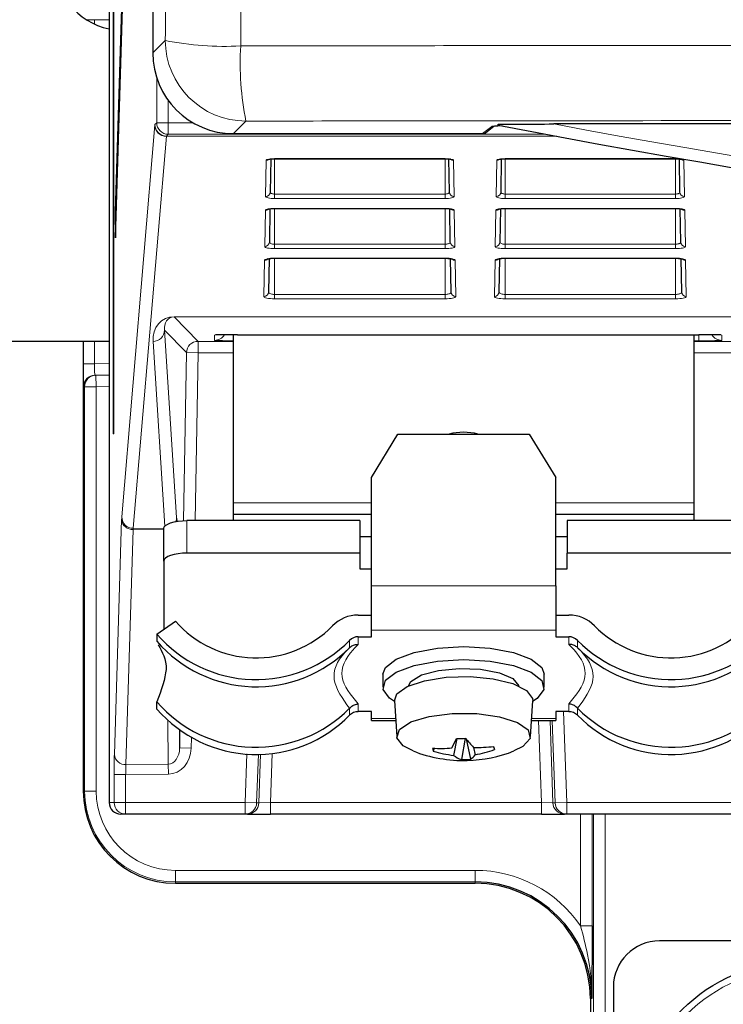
# Paper-space layout 'Blatt3' of a CAD drawing. Header units: millimetres. Extents: x 5 to 418, y 2 to 292.
# Tile 4 of 54: x 55 to 65, y 125 to 139. Entities that reach past the tile are written whole.
import ezdxf

# ---------------------------------------------------------------- set-up
doc = ezdxf.new("R2010")
doc.units = ezdxf.units.MM

psp = doc.layouts.new('Blatt3')

# ---------------------------------------------------------------- linework, layer by layer
at = {"color": 7, "linetype": 'Continuous', "lineweight": 25}
for p, q in [((56.8388, 237.877), (56.8388, 138.555)), ((56.2674, 233.0492), (56.2674, 133.0492)), ((56.2753, 133.0492), (56.2753, 233.0492)), ((56.2086, 232.816), (56.2086, 127.7159)), ((56.8002, 152.5087), (56.2951, 136.2578)), ((56.299, 135.8825), (56.8041, 152.1334)), ((58.0053, 137.3885), (61.6074, 137.3885)), ((61.6481, 137.4023), (61.7685, 137.4949)), ((123.6944, 137.5281), (62.6382, 137.5281)), ((58.5457, 137.0235), (58.5374, 136.5426)), ((58.5997, 137.0268), (58.5997, 137.0282)), ((58.5997, 137.0268), (61.0663, 137.0268)), ((61.1286, 136.5426), (61.1202, 137.0235)), ((61.8791, 137.0235), (61.8707, 136.5426)), ((61.933, 137.0268), (61.933, 137.0282)), ((61.933, 137.0268), (64.3997, 137.0268)), ((64.3997, 137.0268), (64.3997, 137.0282)), ((64.4619, 136.5426), (64.4536, 137.0235)), ((56.2951, 136.2578), (56.299, 135.8825)), ((56.3101, 136.2424), (56.2951, 136.2578)), ((58.5332, 136.3022), (58.5247, 135.8199)), ((58.5997, 136.3068), (61.0663, 136.3068)), ((61.1412, 135.8199), (61.1328, 136.3023)), ((61.8665, 136.3022), (61.8581, 135.8199)), ((61.933, 136.3068), (64.3997, 136.3068)), ((64.4746, 135.8199), (64.4661, 136.3023)), ((58.5206, 135.581), (58.5121, 135.0972)), ((58.5997, 135.5868), (58.5997, 135.5882)), ((58.5997, 135.5868), (61.0663, 135.5868)), ((61.0663, 135.5868), (61.0663, 135.5882)), ((61.1538, 135.0972), (61.1454, 135.5809)), ((61.8539, 135.581), (61.8455, 135.0972)), ((61.933, 135.5868), (61.933, 135.5882)), ((61.933, 135.5868), (64.3997, 135.5868)), ((64.3997, 135.5868), (64.3997, 135.5882)), ((64.4872, 135.0972), (64.4787, 135.5809)), ((57.754, 134.4774), (57.7562, 134.4776)), ((57.9997, 134.4814), (57.9997, 132.0492)), ((58.0663, 134.4815), (64.733, 134.4815)), ((64.6663, 132.0492), (64.6663, 134.4815)), ((65.0417, 134.4777), (65.0442, 134.4775)), ((56.2086, 134.3826), (54.4162, 134.3826)), ((55.833, 134.3826), (55.833, 127.8825)), ((56.0026, 133.8955), (56.0171, 133.8958)), ((56.0171, 133.8958), (56.2086, 133.8991)), ((56.2753, 133.0492), (56.2674, 133.0492)), ((59.9997, 132.4177), (60.3846, 133.0441)), ((60.3846, 133.0441), (62.2814, 133.0441)), ((62.2814, 133.0441), (62.6663, 132.4177)), ((59.9997, 130.8515), (59.9997, 132.4177)), ((62.6663, 130.8515), (62.6663, 132.4177)), ((57.9997, 132.0492), (57.9997, 131.8825)), ((64.6663, 131.8825), (64.6663, 132.0492)), ((57.9997, 131.8825), (57.9997, 131.7927)), ((59.9997, 131.8825), (57.9997, 131.8825)), ((64.6663, 131.8825), (62.6663, 131.8825)), ((64.6663, 131.7927), (64.6663, 131.8825)), ((57.1854, 131.8024), (57.1857, 131.781)), ((59.833, 131.7927), (57.333, 131.7927)), ((59.833, 131.7927), (59.833, 131.3229)), ((62.833, 131.7927), (62.833, 131.3229)), ((65.333, 131.7927), (62.833, 131.7927)), ((56.9997, 131.2089), (56.9997, 131.6787)), ((59.833, 131.5647), (59.9997, 131.5647)), ((62.6663, 131.5647), (62.833, 131.5647)), ((59.833, 131.3229), (57.333, 131.3229)), ((59.833, 131.3229), (59.833, 131.0949)), ((62.833, 131.0949), (62.833, 131.3229)), ((65.333, 131.3229), (62.833, 131.3229)), ((56.9997, 131.2089), (56.9997, 130.2218)), ((59.833, 131.0949), (59.9997, 131.0949)), ((62.6663, 131.0949), (62.833, 131.0949)), ((59.9997, 130.2107), (59.9997, 130.8515)), ((62.6663, 130.8515), (62.6663, 130.2107)), ((59.8097, 130.427), (59.9997, 130.427)), ((62.6663, 130.427), (62.8563, 130.427)), ((56.8997, 130.1517), (57.1669, 130.3391)), ((56.8997, 130.1517), (56.8997, 130.048)), ((59.9997, 130.1137), (59.9997, 130.2107)), ((62.6663, 130.2107), (62.6663, 130.1137)), ((59.8097, 130.1137), (59.9997, 130.1137)), ((62.6663, 130.1137), (62.8563, 130.1137)), ((59.6413, 129.912), (59.6829, 129.9552)), ((59.6829, 129.9552), (59.686, 129.9583)), ((62.98, 129.9583), (62.9831, 129.9552)), ((60.1663, 129.5722), (60.1663, 129.3843)), ((62.4997, 129.3843), (62.4997, 129.5722)), ((56.8997, 129.0686), (56.8997, 129.1723)), ((60.3332, 129.1888), (60.3666, 128.6722)), ((62.2994, 128.6722), (62.3327, 129.1888)), ((59.686, 129.0828), (59.6829, 129.0795)), ((59.9997, 129.0307), (59.8097, 129.0307)), ((59.9997, 128.9338), (59.9997, 129.0307)), ((62.8563, 129.0307), (62.6663, 129.0307)), ((62.6663, 129.0307), (62.6663, 128.9338)), ((62.9831, 129.0795), (62.98, 129.0828)), ((59.9997, 128.9036), (59.9997, 128.9338)), ((59.9997, 128.9036), (60.3516, 128.9036)), ((62.3143, 128.9036), (62.6663, 128.9036)), ((62.6663, 128.9338), (62.6663, 128.9036)), ((57.2242, 128.7673), (57.2276, 128.5063)), ((61.2368, 128.6423), (61.1891, 128.3985)), ((61.3557, 128.6454), (61.302, 128.3395)), ((61.369, 128.6394), (61.4338, 128.3431)), ((60.9064, 128.5021), (60.8955, 128.4582)), ((61.4767, 128.5141), (61.5015, 128.407)), ((61.7682, 128.5269), (61.7808, 128.4821)), ((56.4471, 127.5492), (56.3783, 127.5492)), ((58.1745, 127.5492), (56.4471, 127.5492)), ((58.2066, 127.5492), (58.1745, 127.5492)), ((58.2066, 127.5492), (58.5401, 127.5492)), ((62.4592, 127.5492), (58.5401, 127.5492)), ((62.4592, 127.5492), (62.7927, 127.5492)), ((62.8248, 127.5492), (62.7927, 127.5492)), ((65.5774, 127.5492), (62.8248, 127.5492)), ((57.1663, 126.5493), (61.4997, 126.5493)), ((122.1663, 125.7159), (64.1663, 125.7159)), ((63.4997, 125.0492), (63.4997, 119.3492)), ((63.1664, 124.8825), (63.1664, 122.2159))]:
    psp.add_line(p, q, dxfattribs=at)
at = {"color": 7, "linetype": 'Continuous', "lineweight": 18}
for p, q in [((55.9968, 139.0363), (55.8789, 139.0363)), ((56.2086, 139.0326), (55.9968, 139.0363)), ((55.9968, 139.0363), (55.9968, 138.9726)), ((56.8388, 138.555), (57.0206, 138.7368)), ((56.8967, 137.5463), (56.8967, 138.192)), ((57.0634, 137.8668), (57.0634, 137.5463)), ((56.8706, 137.5209), (56.8967, 137.5463)), ((56.8967, 137.5463), (57.0634, 137.5463)), ((57.0634, 137.5463), (57.4193, 137.5463)), ((57.0634, 137.5463), (57.0634, 137.3797)), ((58.1871, 137.5703), (58.0053, 137.3885)), ((56.3908, 131.8455), (56.8695, 137.5137)), ((61.6074, 137.3885), (61.7405, 137.4908)), ((57.0361, 137.3507), (56.5575, 131.6825)), ((62.6807, 137.3507), (57.0361, 137.3507)), ((57.0634, 137.3797), (57.0372, 137.3543)), ((57.0372, 137.3543), (62.6613, 137.3543)), ((62.5252, 137.3797), (57.0634, 137.3797)), ((58.4707, 136.4786), (58.4799, 137.0029)), ((58.5997, 137.0282), (61.0663, 137.0282)), ((58.5997, 137.0268), (58.5997, 136.5151)), ((61.0663, 137.0268), (61.0663, 137.0282)), ((61.0663, 137.0268), (61.0663, 136.5151)), ((61.1861, 137.0029), (61.1953, 136.4786)), ((61.804, 136.4786), (61.8132, 137.0029)), ((61.933, 137.0282), (64.3997, 137.0282)), ((61.933, 137.0268), (61.933, 136.5151)), ((64.3997, 137.0268), (64.3997, 136.5151)), ((64.5195, 137.0029), (64.5286, 136.4786)), ((58.5997, 136.4511), (58.5997, 136.5151)), ((58.5997, 136.5151), (61.0663, 136.5151)), ((61.0663, 136.4511), (58.5997, 136.4511)), ((61.0663, 136.4511), (61.0663, 136.5151)), ((61.933, 136.4511), (61.933, 136.5151)), ((61.933, 136.5151), (64.3997, 136.5151)), ((64.3997, 136.4511), (61.933, 136.4511)), ((64.3997, 136.4511), (64.3997, 136.5151)), ((58.4581, 135.7559), (58.4672, 136.2802)), ((58.5997, 136.3082), (61.0663, 136.3082)), ((58.5997, 136.3068), (58.5997, 136.3082)), ((58.5997, 136.3068), (58.5997, 135.7897)), ((61.0663, 136.3068), (61.0663, 136.3082)), ((61.0663, 136.3068), (61.0663, 135.7897)), ((61.1987, 136.2802), (61.2079, 135.7559)), ((61.7914, 135.7559), (61.8006, 136.2802)), ((61.933, 136.3082), (64.3997, 136.3082)), ((61.933, 136.3068), (61.933, 136.3082)), ((61.933, 136.3068), (61.933, 135.7897)), ((64.3997, 136.3068), (64.3997, 136.3082)), ((64.3997, 136.3068), (64.3997, 135.7897)), ((64.5321, 136.2802), (64.5412, 135.7559)), ((58.5997, 135.7257), (58.5997, 135.7897)), ((58.5997, 135.7897), (61.0663, 135.7897)), ((61.0663, 135.7257), (58.5997, 135.7257)), ((61.0663, 135.7257), (61.0663, 135.7897)), ((61.933, 135.7257), (61.933, 135.7897)), ((61.933, 135.7897), (64.3997, 135.7897)), ((64.3997, 135.7257), (61.933, 135.7257)), ((64.3997, 135.7257), (64.3997, 135.7897)), ((58.4455, 135.0332), (58.4546, 135.5575)), ((58.5997, 135.5882), (61.0663, 135.5882)), ((58.5997, 135.5868), (58.5997, 135.0643)), ((61.0663, 135.5868), (61.0663, 135.0643)), ((61.2113, 135.5575), (61.2205, 135.0332)), ((61.7788, 135.0332), (61.788, 135.5575)), ((61.933, 135.5882), (64.3997, 135.5882)), ((61.933, 135.5868), (61.933, 135.0643)), ((64.3997, 135.5868), (64.3997, 135.0643)), ((64.5447, 135.5575), (64.5538, 135.0332)), ((58.5997, 135.0003), (58.5997, 135.0643)), ((58.5997, 135.0643), (61.0663, 135.0643)), ((61.0663, 135.0003), (58.5997, 135.0003)), ((61.0663, 135.0003), (61.0663, 135.0643)), ((61.933, 135.0003), (61.933, 135.0643)), ((61.933, 135.0643), (64.3997, 135.0643)), ((64.3997, 135.0003), (61.933, 135.0003)), ((64.3997, 135.0003), (64.3997, 135.0643)), ((57.1472, 134.7419), (84.9425, 134.7419)), ((57.1472, 134.7419), (57.1472, 134.7382)), ((85.016, 134.7382), (57.1472, 134.7382)), ((57.1472, 134.7382), (57.4939, 134.3854)), ((57.3273, 134.2217), (57.0094, 134.5452)), ((57.0094, 134.5452), (57.1844, 131.8398)), ((57.733, 134.4757), (57.7607, 134.478)), ((57.733, 134.4), (57.733, 134.4757)), ((64.733, 134.4815), (64.733, 134.3942)), ((65.0386, 134.478), (65.0663, 134.4757)), ((65.0663, 134.4757), (65.0663, 134.4)), ((55.8331, 134.0621), (55.8331, 134.3826)), ((55.9968, 134.3826), (55.9968, 134.0621)), ((57.0155, 131.7135), (56.8428, 134.3851)), ((57.4939, 134.3854), (57.9997, 134.3854)), ((57.4939, 134.2188), (57.4939, 134.3854)), ((64.733, 134.3942), (64.6663, 134.3942)), ((64.6663, 134.3854), (65.7045, 134.3854)), ((57.2849, 131.7915), (57.3273, 134.2217)), ((57.3273, 134.2217), (57.4939, 134.2188)), ((57.4939, 134.2188), (57.4516, 131.7927)), ((57.9997, 134.2188), (57.4939, 134.2188)), ((65.6929, 134.2188), (64.6663, 134.2188)), ((55.9968, 134.0621), (55.8331, 134.0621)), ((55.9968, 134.0621), (56.2086, 134.0658)), ((56.0171, 133.8958), (56.02, 133.7291)), ((55.8534, 133.7291), (55.8389, 133.7289)), ((55.8534, 127.8825), (55.8534, 133.7291)), ((55.8534, 133.7291), (56.02, 133.7291)), ((56.2086, 133.7324), (56.02, 133.7291)), ((56.02, 133.7291), (56.02, 127.8825)), ((59.9997, 132.0492), (57.9997, 132.0492)), ((64.6663, 132.0492), (62.6663, 132.0492)), ((56.2835, 128.4101), (56.3891, 131.8081)), ((57.1829, 131.7805), (57.1854, 131.8024)), ((57.333, 131.7927), (57.333, 131.3229)), ((56.5572, 131.6638), (56.4516, 128.2657)), ((56.9997, 131.6611), (56.5572, 131.6638)), ((56.5575, 131.6825), (56.9997, 131.6798)), ((59.9997, 130.8515), (62.6663, 130.8515)), ((62.6663, 130.2107), (59.9997, 130.2107)), ((59.686, 129.9583), (59.686, 130.0621)), ((59.8097, 130.1137), (59.8097, 130.0025)), ((62.8563, 130.0025), (62.8563, 130.1137)), ((62.98, 130.0621), (62.98, 129.9583)), ((59.8097, 129.1419), (59.8097, 129.0307)), ((62.8563, 129.0307), (62.8563, 129.1419)), ((59.686, 128.979), (59.686, 129.0828)), ((62.7789, 129.0307), (62.8248, 127.7159)), ((62.98, 129.0828), (62.98, 128.979)), ((57.0636, 128.2721), (57.0555, 128.905)), ((59.9997, 128.9338), (60.3497, 128.9338)), ((62.3163, 128.9338), (62.6663, 128.9338)), ((62.4592, 127.7159), (62.4177, 128.9036)), ((62.5845, 128.9036), (62.6262, 127.7101)), ((62.6583, 127.7101), (62.6166, 128.9036)), ((57.2276, 128.5063), (57.232, 128.7617)), ((57.3969, 128.6571), (57.3942, 128.5034)), ((57.2276, 128.5063), (57.3942, 128.5034)), ((58.565, 128.4279), (58.5401, 127.7159)), ((58.1745, 127.7159), (58.199, 128.4187)), ((58.3656, 128.4143), (58.341, 127.7101)), ((58.3731, 127.7101), (58.3978, 128.4151)), ((56.4516, 128.2657), (57.0636, 128.2721)), ((57.0651, 128.1277), (57.0636, 128.2721)), ((56.2805, 127.7159), (56.2805, 128.1213)), ((56.2805, 128.1213), (56.4471, 128.1213)), ((57.0651, 128.1277), (56.4471, 128.1213)), ((56.4471, 128.1213), (56.4471, 127.7159)), ((55.833, 127.8825), (55.8534, 127.8825)), ((55.833, 127.8825), (55.833, 127.8825)), ((56.02, 127.8825), (55.8534, 127.8825)), ((56.2086, 127.7159), (56.2805, 127.7159)), ((56.2805, 127.7159), (56.4471, 127.7159)), ((56.4471, 127.7159), (58.1745, 127.7159)), ((56.4471, 127.5492), (56.4471, 127.7159)), ((58.341, 127.7101), (58.1745, 127.7159)), ((58.1745, 127.5492), (58.1745, 127.7159)), ((58.341, 127.7101), (58.3731, 127.7101)), ((58.5401, 127.7159), (58.3731, 127.7101)), ((58.5401, 127.5492), (58.5401, 127.7159)), ((58.5401, 127.7159), (62.4592, 127.7159)), ((62.6262, 127.7101), (62.4592, 127.7159)), ((62.4592, 127.5492), (62.4592, 127.7159)), ((62.6262, 127.7101), (62.6583, 127.7101)), ((62.8248, 127.7159), (62.6583, 127.7101)), ((62.8248, 127.7159), (65.5774, 127.7159)), ((62.8248, 127.7159), (62.8248, 127.5492)), ((63.0258, 125.9347), (63.0258, 127.5492)), ((63.1924, 127.5492), (63.1924, 125.9347)), ((63.2129, 122.2159), (63.2129, 127.5492)), ((63.3796, 127.5492), (63.3796, 122.2159)), ((57.1663, 126.7363), (61.4997, 126.7363)), ((57.1663, 126.7363), (57.1663, 126.5696)), ((61.4997, 126.7363), (61.4997, 126.5696)), ((61.4997, 126.5696), (57.1663, 126.5696)), ((57.1663, 126.5696), (57.1663, 126.5493)), ((61.4997, 126.5493), (61.4997, 126.5696)), ((57.1663, 126.5493), (57.1663, 126.5492)), ((61.4997, 126.5493), (61.4997, 126.5492)), ((63.0258, 125.9347), (63.1924, 125.9347)), ((63.1664, 124.8825), (63.1663, 124.8825)), ((63.1867, 124.8825), (63.1664, 124.8825))]:
    psp.add_line(p, q, dxfattribs=at)
at = {"color": 7, "linetype": 'Continuous', "lineweight": 25, "flags": 128}
for points in [[(61.7405, 137.4908), (61.7535, 137.4921), (61.7619, 137.4943)], [(56.9997, 131.6787), (57.0061, 131.701), (57.025, 131.7224), (57.0558, 131.7421), (57.0973, 131.7593), (57.1478, 131.7735), (57.2054, 131.7841), (57.268, 131.7905), (57.333, 131.7927)], [(57.333, 131.3229), (57.268, 131.3207), (57.2054, 131.3142), (57.1478, 131.3037), (57.0973, 131.2895), (57.0558, 131.2722), (57.025, 131.2525), (57.0061, 131.2311), (56.9997, 131.2089)], [(60.1663, 129.5722), (60.2032, 129.6717), (60.3589, 129.7918), (60.6201, 129.8881), (60.9586, 129.9501), (61.3377, 129.9712), (61.7162, 129.9491), (62.0533, 129.8861), (62.3122, 129.7891), (62.4651, 129.6686), (62.4997, 129.5722)], [(60.1699, 129.3529), (60.2032, 129.4838), (60.3589, 129.6039), (60.6201, 129.7001), (60.9586, 129.7622), (61.3377, 129.7833), (61.7162, 129.7612), (62.0533, 129.6982), (62.3122, 129.6012), (62.4651, 129.4807), (62.4953, 129.3497), (62.3995, 129.2225), (62.3321, 129.1782)], [(60.5347, 129.4023), (60.5721, 129.4688), (60.7246, 129.562), (60.9697, 129.6281), (61.2701, 129.657), (61.5801, 129.6445), (61.8525, 129.5924), (62.0457, 129.5085), (62.1305, 129.4058), (62.1312, 129.4023)], [(60.3332, 129.1888), (60.3693, 129.2877), (60.5188, 129.3949), (60.7665, 129.4782), (61.0825, 129.5275), (61.4287, 129.5368), (61.7634, 129.5051), (62.0462, 129.4361), (62.2429, 129.3382), (62.3299, 129.2232), (62.3327, 129.1888)], [(60.3339, 129.1782), (60.2627, 129.2255), (60.1699, 129.3529)], [(60.3693, 128.6535), (60.4069, 128.7743), (60.5697, 128.8824), (60.8354, 128.963), (61.1684, 129.0053), (61.5237, 129.0036), (61.8531, 128.9582), (62.1123, 128.8751), (62.2663, 128.7656), (62.2942, 128.6445), (62.1923, 128.5281), (62.0621, 128.4624)], [(60.6039, 128.4624), (60.4618, 128.5362), (60.3693, 128.6535)]]:
    psp.add_lwpolyline(points, dxfattribs=at)
at = {"color": 7, "linetype": 'Continuous', "lineweight": 25}
psp.add_circle((66.1663, 123.0492), 2.3667, dxfattribs=at)
at = {"color": 7, "linetype": 'Continuous', "lineweight": 18}
psp.add_circle((66.1663, 123.0492), 2.2704, dxfattribs=at)
at = {"color": 7, "linetype": 'Continuous', "lineweight": 25}
for centre, radius, start, end in [((56.4126, 139.8816), 0.9994, 179.94535, 258.22377), ((93.1663, 301.2055), 166.6667, 259.163911, 280.836089), ((61.333, 132.2119), 0.8579, 75.95005, 104.04995), ((59.8067, 129.9124), 0.5146, 89.66495, 135.66561), ((62.8593, 129.9124), 0.5146, 44.33439, 90.33505), ((58.3338, 131.3567), 1.5483, 221.09091, 315.52479), ((64.3322, 131.3567), 1.5483, 224.47521, 318.90909), ((58.334, 131.3892), 1.8945, 220.78629, 315.5302), ((64.3319, 131.3892), 1.8945, 224.4698, 319.21371), ((58.3341, 131.2856), 1.8946, 220.78795, 315.39222), ((59.8087, 129.9422), 0.1715, 89.66495, 135.66561), ((62.8573, 129.9422), 0.1715, 44.33439, 90.33505), ((64.3319, 131.2856), 1.8946, 224.60778, 319.21205), ((58.3341, 130.41), 1.8946, 220.78795, 315.39222), ((64.3319, 130.41), 1.8946, 224.60778, 319.21205), ((58.334, 130.3062), 1.8945, 220.78629, 315.5302), ((59.8087, 128.8591), 0.1715, 89.66495, 135.66561), ((62.8573, 128.8591), 0.1715, 44.33439, 90.33505), ((64.3319, 130.3062), 1.8945, 224.4698, 319.21371), ((58.574, 129.8728), 2.9291, 332.17272, 335.16065), ((61.2329, 131.0629), 2.4206, 269.98309, 273.105), ((62.6722, 129.6503), 1.6494, 217.51767, 223.55464), ((61.333, 130.3182), 1.9939, 248.55169, 271.54404), ((61.0096, 130.4998), 2.0003, 266.43155, 274.43799), ((61.4097, 128.6004), 0.5334, 190.4905, 195.46175), ((61.4248, 130.31), 1.926, 254.04994, 262.96973), ((61.333, 130.3182), 1.9939, 271.54404, 291.44831), ((61.5233, 130.7314), 2.2181, 268.80066, 276.39624), ((61.1741, 130.1812), 1.8042, 280.45476, 289.64902), ((56.9515, 127.393), 4.9506, 12.70838, 13.24387), ((61.4124, 128.6883), 0.3658, 232.3687, 252.42487), ((61.3143, 130.3289), 1.9894, 269.64464, 273.44344), ((61.3213, 128.5302), 0.2183, 301.00571, 325.64087), ((57.1663, 127.8825), 1.3333, 180, 270), ((61.4997, 124.8825), 1.6871, 0, 90), ((61.4997, 124.8825), 1.6667, 0, 90), ((64.1663, 125.0492), 0.6667, 90, 180)]:
    psp.add_arc(centre, radius, start, end, dxfattribs=at)
at = {"color": 7, "linetype": 'Continuous', "lineweight": 18}
for centre, radius, start, end in [((57.8631, 142.7953), 4.1451, 258.27307, 273.41646), ((58.1875, 138.7372), 1.1669, 180.02044, 269.97956), ((62.3484, 138.4114), 4.2454, 176.67462, 191.42675), ((57.0634, 137.5464), 0.1667, 180.02076, 269.97873), ((57.035, 137.5163), 0.1656, 180.88518, 270.37142), ((57.0373, 137.521), 0.1667, 180.02076, 269.97873), ((93.1663, 301.2055), 166.5, 259.434941, 280.565059), ((58.48, 137.0704), 0.0675, 269.87403, 306.51014), ((61.186, 137.0704), 0.0675, 233.29071, 270.12662), ((61.8133, 137.0704), 0.0675, 269.87403, 306.51014), ((64.5193, 137.0704), 0.0675, 233.29071, 270.12662), ((58.4715, 136.5445), 0.0659, 269.33761, 358.37428), ((61.1945, 136.5445), 0.0659, 181.62572, 270.66239), ((61.8048, 136.5445), 0.0659, 269.33761, 358.37428), ((64.5278, 136.5445), 0.0659, 181.62572, 270.66239), ((58.4674, 136.3477), 0.0675, 269.86882, 308.07244), ((61.1986, 136.3477), 0.0675, 231.73067, 270.13185), ((61.8007, 136.3477), 0.0675, 269.86882, 308.07244), ((64.5319, 136.3477), 0.0675, 231.80296, 270.1316), ((58.4588, 135.8218), 0.0659, 269.33761, 358.37428), ((61.2071, 135.8218), 0.0659, 181.62572, 270.66239), ((61.7922, 135.8218), 0.0659, 269.33761, 358.37428), ((64.5405, 135.8218), 0.0659, 181.62572, 270.66239), ((58.4548, 135.625), 0.0675, 269.86318, 309.72666), ((61.2112, 135.625), 0.0675, 230.11592, 270.13737), ((61.7881, 135.625), 0.0675, 269.86318, 309.72666), ((64.5445, 135.625), 0.0675, 231.84419, 270.13146), ((58.4462, 135.0991), 0.0659, 269.33761, 358.37428), ((61.2197, 135.0991), 0.0659, 181.62572, 270.66239), ((61.7796, 135.0991), 0.0659, 269.33761, 358.37428), ((64.5531, 135.0991), 0.0659, 181.62572, 270.66239), ((56.844, 134.5506), 0.1655, 269.58399, 358.13693), ((57.733, 134.5667), 0.1667, 269.9981, 328.83219), ((65.0663, 134.5667), 0.1667, 211.16781, 270.0019), ((57.494, 134.2187), 0.1667, 90.02, 178.98015), ((56.0056, 133.7289), 0.1667, 91.00426, 180.00462), ((56.0201, 133.7291), 0.1667, 91.00426, 180.00462), ((56.5564, 131.8481), 0.1656, 180.88518, 270.37142), ((57.0239, 131.8433), 0.1605, 336.09938, 358.75111), ((56.5471, 131.8221), 0.1586, 185.04283, 273.66758), ((56.4415, 128.424), 0.1586, 185.04283, 273.66758), ((57.1663, 127.8825), 1.3129, 180, 270), ((57.1663, 127.8825), 1.1463, 180, 270), ((56.4471, 127.7159), 0.1667, 179.99539, 269.99539), ((58.1745, 127.7159), 0.1667, 270.00417, 358.00487), ((58.2066, 127.7159), 0.1667, 270.00417, 358.00487), ((62.7927, 127.7159), 0.1667, 181.99513, 269.99583), ((62.8248, 127.7159), 0.1667, 181.99513, 269.99583), ((61.4997, 124.8825), 1.8537, 34.58419, 90)]:
    psp.add_arc(centre, radius, start, end, dxfattribs=at)
at = {"color": 7, "linetype": 'Continuous', "lineweight": 25}
for centre, major_axis, ratio, start_param, end_param in [((58.0056, 138.5553), (-0.8252, -0.8252), 0.9996955, 5.4979394, 7.0684312), ((61.6074, 137.4552), (0.0529, 0.0407), 0.9995904, 4.0565292, 4.712389), ((62.9735, 137.4903), (1.2333, 0), 0.0174551, 2.64357, 3.1189034), ((58.0663, 134.4), (0.3333, 0), 0.0174551, 3.1415927, 4.5110311), ((58.0663, 134.4757), (0.3333, 0), 0.0174551, 1.5707963, 2.8692534), ((64.733, 134.4757), (0.3333, 0), 0.0174551, 0.2894114, 1.5707963), ((64.733, 134.4), (0.3333, 0), 0.0174551, 4.712389, 6.2831853), ((55.8389, 134.0623), (0, 0.3334), 0.0174604, 1.5714059, 2.1151193), ((56.3783, 127.7159), (0.1697, 0), 0.9822123, 3.1415927, 4.712389)]:
    psp.add_ellipse(centre, major_axis=major_axis, ratio=ratio, start_param=start_param, end_param=end_param, dxfattribs=at)
at = {"color": 7, "linetype": 'Continuous', "lineweight": 18}
for centre, major_axis, ratio, start_param, end_param in [((56.8707, 137.1876), (0, 0.3333), 0.0179487, 0.0174533, 0.2094395), ((57.0374, 137.1876), (0, 0.1667), 0.0358974, 0.0174533, 0.2094395), ((58.5997, 137.0028), (0.1198, 0), 0.212558, 1.5707963, 3.1378825), ((61.0663, 137.0028), (0.1198, 0), 0.212558, 0.0037102, 1.5707963), ((61.933, 137.0028), (0.1198, 0), 0.212558, 1.5707963, 3.1378825), ((64.3997, 137.0028), (0.1198, 0), 0.212558, 0.0037102, 1.5707963), ((58.5997, 136.4785), (0.129, 0), 0.212558, 3.1378825, 4.712389), ((61.0663, 136.4785), (0.129, 0), 0.212558, 4.712389, 6.2868955), ((61.933, 136.4785), (0.129, 0), 0.212558, 3.1378825, 4.712389), ((64.3997, 136.4785), (0.129, 0), 0.212558, 4.712389, 6.2868955), ((58.5997, 136.2801), (0.1324, 0), 0.212558, 1.5707963, 3.1378825), ((61.0663, 136.2801), (0.1324, 0), 0.212558, 0.0037102, 1.5707963), ((61.933, 136.2801), (0.1324, 0), 0.212558, 1.5707963, 3.1378825), ((64.3997, 136.2801), (0.1324, 0), 0.212558, 0.0037102, 1.5707963), ((58.5997, 135.7558), (0.1416, 0), 0.212558, 3.1378825, 4.712389), ((61.0663, 135.7558), (0.1416, 0), 0.212558, 4.712389, 6.2868955), ((61.933, 135.7558), (0.1416, 0), 0.212558, 3.1378825, 4.712389), ((64.3997, 135.7558), (0.1416, 0), 0.212558, 4.712389, 6.2868955), ((58.5997, 135.5574), (0.145, 0), 0.212558, 1.5707963, 3.1378825), ((61.0663, 135.5574), (0.145, 0), 0.212558, 0.0037102, 1.5707963), ((61.933, 135.5574), (0.145, 0), 0.212558, 1.5707963, 3.1378825), ((64.3997, 135.5574), (0.145, 0), 0.212558, 0.0037102, 1.5707963), ((58.5997, 135.0331), (0.1542, 0), 0.212558, 3.1378825, 4.712389), ((61.0663, 135.0331), (0.1542, 0), 0.212558, 4.712389, 6.2868955), ((61.933, 135.0331), (0.1542, 0), 0.212558, 3.1378825, 4.712389), ((64.3997, 135.0331), (0.1542, 0), 0.212558, 4.712389, 6.2868955), ((57.1766, 134.3786), (-0.1474, 0.3389), 0.8866482, 5.9151118, 7.4681581), ((57.1766, 134.5417), (-0.0847, 0.1847), 0.7936859, 5.9339174, 7.4869637), ((58.0663, 134.4757), (0.3333, 0), 0.0174551, 2.8692534, 3.1415927), ((64.733, 134.4757), (0.3333, 0), 0.0174551, 0, 0.2894114), ((56.0055, 134.0623), (0.0029, 0.1667), 0.0523172, 1.5729329, 3.1434246), ((55.8389, 134.0623), (0, 0.3334), 0.0174604, 2.1151193, 3.1418976), ((56.3921, 131.5195), (0, 0.3333), 0.0179465, 0.2094169, 0.5236304), ((57.1774, 131.5138), (0.0058, 0.3333), 0.0174696, 5.7596461, 6.0738596), ((56.5587, 131.5195), (-0.001, 0.1667), 0.0074955, 0.2094348, 0.5236482), ((57.0609, 128.5126), (-0.0031, 0.2405), 0.692901, 3.1394857, 4.6774715), ((57.0609, 128.5126), (-0.0049, 0.3848), 0.8660712, 3.1394857, 4.6774715), ((56.2865, 128.1214), (0, 0.3334), 0.0179478, 0.5236918, 1.5709823), ((56.4531, 128.1214), (0.0017, 0.1667), 0.0358839, 0.5242503, 1.5715409)]:
    psp.add_ellipse(centre, major_axis=major_axis, ratio=ratio, start_param=start_param, end_param=end_param, dxfattribs=at)
for points, knots in [([(57.0206, 138.7368), (57.0221, 140.0178), (57.028, 145.0408), (57.0371, 153.8108), (57.0466, 165.0493), (57.0542, 176.2933), (57.0575, 183.7922), (57.0591, 187.5418)], [0, 0, 0, 0, 0.07883163, 0.30911085, 0.53941582, 0.76969503, 1, 1, 1, 1]), ([(58.1486, 187.4768), (58.1469, 183.73), (58.1436, 176.236), (58.1361, 164.9932), (58.1265, 153.7486), (58.1175, 144.9689), (58.1116, 139.94), (58.1101, 138.6577)], [0, 0, 0, 0, 0.230063, 0.4601517, 0.6906156, 0.9211052, 1, 1, 1, 1]), ([(58.1101, 138.6577), (59.4126, 138.6591), (63.5333, 138.6635), (70.483, 138.6684), (79.896, 138.6711), (90.1243, 138.6687), (97.5193, 138.6628), (101.1496, 138.6588), (101.1497, 138.6588)], [0, 0, 0, 0, 0.0909036, 0.287602, 0.4844278, 0.7466181, 0.9999995, 1, 1, 1, 1]), ([(101.0641, 137.5715), (97.4482, 137.5749), (90.0866, 137.5818), (79.8976, 137.5838), (70.5177, 137.5812), (63.5923, 137.5762), (59.485, 137.5717), (58.1871, 137.5703)], [0, 0, 0, 0, 0.2531661, 0.515433, 0.7122521, 0.9090712, 1, 1, 1, 1]), ([(58.5374, 136.5426), (58.5381, 136.5393), (58.5395, 136.5327), (58.5518, 136.524), (58.5696, 136.5178), (58.5868, 136.5153), (58.5968, 136.5152), (58.5997, 136.5151)], [0, 0, 0, 0, 0.2396726, 0.4797144, 0.7078909, 0.9161833, 1, 1, 1, 1]), ([(61.0663, 136.5151), (61.0729, 136.5154), (61.086, 136.5159), (61.1037, 136.52), (61.1177, 136.5262), (61.127, 136.534), (61.1281, 136.5398), (61.1286, 136.5426)], [0, 0, 0, 0, 0.1914359, 0.38263, 0.580509, 0.7941304, 1, 1, 1, 1]), ([(61.8707, 136.5426), (61.8714, 136.5393), (61.8729, 136.5327), (61.8851, 136.524), (61.9029, 136.5178), (61.9201, 136.5153), (61.9301, 136.5152), (61.933, 136.5151)], [0, 0, 0, 0, 0.2396726, 0.4797144, 0.7078909, 0.9161833, 1, 1, 1, 1]), ([(64.3997, 136.5151), (64.4062, 136.5154), (64.4194, 136.5159), (64.437, 136.52), (64.451, 136.5262), (64.4603, 136.534), (64.4614, 136.5398), (64.4619, 136.5426)], [0, 0, 0, 0, 0.1914359, 0.38263, 0.580509, 0.7941304, 1, 1, 1, 1]), ([(58.5247, 135.8199), (58.526, 135.8157), (58.5282, 135.8078), (58.5453, 135.7982), (58.5673, 135.792), (58.5868, 135.7899), (58.5974, 135.7897), (58.5997, 135.7897)], [0, 0, 0, 0, 0.2783142, 0.5149699, 0.7383807, 0.945115, 1, 1, 1, 1]), ([(61.0663, 135.7897), (61.0743, 135.79), (61.0901, 135.7906), (61.1115, 135.7952), (61.1284, 135.802), (61.1394, 135.8106), (61.1406, 135.8169), (61.1412, 135.8199)], [0, 0, 0, 0, 0.1940397, 0.3878726, 0.5882435, 0.8021647, 1, 1, 1, 1]), ([(61.8581, 135.8199), (61.8593, 135.8157), (61.8615, 135.8078), (61.8786, 135.7982), (61.9006, 135.792), (61.9201, 135.7899), (61.9307, 135.7897), (61.933, 135.7897)], [0, 0, 0, 0, 0.2783142, 0.5149699, 0.7383807, 0.945115, 1, 1, 1, 1]), ([(64.3997, 135.7897), (64.4076, 135.79), (64.4235, 135.7906), (64.4448, 135.7952), (64.4618, 135.802), (64.4727, 135.8106), (64.474, 135.8169), (64.4746, 135.8199)], [0, 0, 0, 0, 0.1940397, 0.3878726, 0.5882435, 0.8021647, 1, 1, 1, 1]), ([(58.5121, 135.0972), (58.5132, 135.0933), (58.5153, 135.0854), (58.5323, 135.0751), (58.5567, 135.0678), (58.5809, 135.0647), (58.5952, 135.0644), (58.5997, 135.0643)], [0, 0, 0, 0, 0.2380712, 0.4723194, 0.6968042, 0.9068305, 1, 1, 1, 1]), ([(61.0663, 135.0643), (61.0756, 135.0647), (61.0943, 135.0653), (61.1193, 135.0703), (61.1391, 135.0779), (61.1517, 135.0872), (61.1532, 135.094), (61.1538, 135.0972)], [0, 0, 0, 0, 0.1956773, 0.3911723, 0.5932174, 0.8072867, 1, 1, 1, 1]), ([(61.8455, 135.0972), (61.8465, 135.0933), (61.8486, 135.0854), (61.8656, 135.0751), (61.8901, 135.0678), (61.9142, 135.0647), (61.9286, 135.0644), (61.933, 135.0643)], [0, 0, 0, 0, 0.2380712, 0.4723194, 0.6968042, 0.9068305, 1, 1, 1, 1]), ([(64.3997, 135.0643), (64.409, 135.0647), (64.4276, 135.0653), (64.4527, 135.0703), (64.4725, 135.0779), (64.4851, 135.0872), (64.4865, 135.094), (64.4872, 135.0972)], [0, 0, 0, 0, 0.1956773, 0.3911723, 0.5932174, 0.8072867, 1, 1, 1, 1]), ([(59.8097, 130.0025), (59.7839, 129.9769), (59.6329, 129.8268), (59.4943, 129.5291), (59.7042, 129.2714), (59.8097, 129.1419)], [0, 0, 0, 0, 0.0929115, 0.5439535, 1, 1, 1, 1]), ([(62.8563, 129.1419), (62.9618, 129.2714), (63.1717, 129.5291), (63.033, 129.8268), (62.8821, 129.9769), (62.8563, 130.0025)], [0, 0, 0, 0, 0.4560465, 0.9070885, 1, 1, 1, 1]), ([(59.6829, 129.0795), (59.5841, 129.2169), (59.3858, 129.493), (59.5045, 129.7719), (59.6329, 129.9034), (59.6413, 129.912)], [0, 0, 0, 0, 0.4810096, 0.9663147, 1, 1, 1, 1]), ([(62.9831, 129.9552), (63.0058, 129.9323), (63.1505, 129.7868), (63.2817, 129.4933), (63.0823, 129.217), (62.9831, 129.0795)], [0, 0, 0, 0, 0.0855, 0.5447826, 1, 1, 1, 1]), ([(63.0258, 125.9347), (63.0618, 125.7965), (63.1521, 125.4499), (63.1874, 125.0966), (63.1867, 124.8841), (63.1867, 124.8825)], [0, 0, 0, 0, 0.3970256, 0.99559022, 1, 1, 1, 1])]:
    psp.add_open_spline(points, degree=3, knots=knots, dxfattribs=at)
at = {"color": 7, "linetype": 'Continuous', "lineweight": 25}
for points, knots in [([(61.833, 137.5264), (61.9227, 137.5269), (62.1856, 137.5281), (62.4585, 137.5281), (62.6382, 137.5281)], [0, 0, 0, 0, 0.3413161, 1, 1, 1, 1]), ([(61.833, 137.5107), (61.833, 137.5123), (61.833, 137.5144), (61.833, 137.5241), (61.833, 137.5264)], [0, 0, 0, 0, 0.7634436, 1, 1, 1, 1]), ([(58.519, 137.0182), (58.5189, 137.0182), (58.5185, 137.018), (58.5225, 137.0194), (58.5324, 137.0217), (58.5511, 137.0245), (58.5749, 137.0265), (58.5923, 137.0267), (58.5997, 137.0268)], [0, 0, 0, 0, 0.0443934, 0.1696034, 0.3336161, 0.547857, 0.8080421, 1, 1, 1, 1]), ([(61.0663, 137.0268), (61.0772, 137.0266), (61.0983, 137.0262), (61.1242, 137.0233), (61.1403, 137.0203), (61.1473, 137.0181), (61.1477, 137.0179), (61.1446, 137.0191), (61.1414, 137.0219), (61.1404, 137.0228)], [0, 0, 0, 0, 0.2335342, 0.4512307, 0.6323921, 0.7645321, 0.8654905, 0.9581526, 1, 1, 1, 1]), ([(61.8523, 137.0182), (61.8522, 137.0182), (61.8518, 137.018), (61.8559, 137.0194), (61.8658, 137.0217), (61.8844, 137.0245), (61.9083, 137.0265), (61.9256, 137.0267), (61.933, 137.0268)], [0, 0, 0, 0, 0.0443934, 0.1696034, 0.3336161, 0.547857, 0.8080421, 1, 1, 1, 1]), ([(64.3997, 137.0268), (64.4106, 137.0266), (64.4316, 137.0262), (64.4576, 137.0233), (64.4734, 137.0204), (64.4805, 137.0181), (64.4802, 137.0182), (64.4802, 137.0183)], [0, 0, 0, 0, 0.2838914, 0.5485299, 0.7687553, 0.9293887, 1, 1, 1, 1]), ([(58.5141, 136.3014), (58.513, 136.3004), (58.5096, 136.2974), (58.5069, 136.2964), (58.5074, 136.2966), (58.5131, 136.2985), (58.5263, 136.3015), (58.5494, 136.3047), (58.5759, 136.3065), (58.5936, 136.3067), (58.5997, 136.3068)], [0, 0, 0, 0, 0.0441864, 0.1317224, 0.2198087, 0.3286378, 0.4734978, 0.6612874, 0.8845063, 1, 1, 1, 1]), ([(61.0663, 136.3068), (61.0787, 136.3065), (61.1026, 136.3061), (61.1323, 136.3027), (61.1503, 136.2993), (61.1584, 136.2967), (61.1582, 136.2968), (61.1581, 136.2968)], [0, 0, 0, 0, 0.2822573, 0.5468471, 0.7685733, 0.9291726, 1, 1, 1, 1]), ([(61.8474, 136.3014), (61.8463, 136.3004), (61.843, 136.2974), (61.8403, 136.2964), (61.8408, 136.2966), (61.8465, 136.2985), (61.8596, 136.3015), (61.8827, 136.3047), (61.9092, 136.3065), (61.9269, 136.3067), (61.933, 136.3068)], [0, 0, 0, 0, 0.0441864, 0.1317224, 0.2198087, 0.3286378, 0.4734978, 0.6612874, 0.8845063, 1, 1, 1, 1]), ([(64.3997, 136.3068), (64.412, 136.3065), (64.436, 136.3061), (64.4656, 136.3027), (64.4837, 136.2993), (64.4917, 136.2967), (64.4915, 136.2968), (64.4914, 136.2968)], [0, 0, 0, 0, 0.2822573, 0.5468471, 0.7685733, 0.9291726, 1, 1, 1, 1]), ([(58.5023, 135.5798), (58.501, 135.5786), (58.4976, 135.5755), (58.4953, 135.5748), (58.4967, 135.5754), (58.5044, 135.5779), (58.5211, 135.5814), (58.5493, 135.585), (58.5779, 135.5866), (58.5955, 135.5867), (58.5997, 135.5868)], [0, 0, 0, 0, 0.050391, 0.135411, 0.2260292, 0.3418632, 0.4973892, 0.6963903, 0.9277263, 1, 1, 1, 1]), ([(61.0663, 135.5868), (61.0802, 135.5865), (61.1084, 135.5859), (61.1423, 135.5819), (61.1626, 135.5776), (61.1703, 135.5751), (61.1704, 135.5745), (61.1665, 135.5773), (61.1647, 135.5786)], [0, 0, 0, 0, 0.2403992, 0.4908959, 0.6759934, 0.8082826, 0.9082606, 1, 1, 1, 1]), ([(61.8357, 135.5798), (61.8344, 135.5786), (61.8309, 135.5755), (61.8286, 135.5748), (61.8301, 135.5754), (61.8377, 135.5779), (61.8544, 135.5814), (61.8826, 135.585), (61.9112, 135.5866), (61.9288, 135.5867), (61.933, 135.5868)], [0, 0, 0, 0, 0.050391, 0.135411, 0.2260292, 0.3418632, 0.4973892, 0.6963903, 0.9277263, 1, 1, 1, 1]), ([(64.3997, 135.5868), (64.4135, 135.5865), (64.4417, 135.5859), (64.4756, 135.5819), (64.4959, 135.5776), (64.5036, 135.5751), (64.5038, 135.5745), (64.4999, 135.5773), (64.498, 135.5786)], [0, 0, 0, 0, 0.2403992, 0.4908959, 0.6759934, 0.8082826, 0.9082606, 1, 1, 1, 1]), ([(56.9164, 129.996), (56.9781, 129.8942), (57.0935, 129.7035), (56.9612, 129.3411), (56.8997, 129.1723)], [0, 0, 0, 0, 0.5345846, 1, 1, 1, 1]), ([(59.686, 129.9583), (59.7, 129.9694), (59.728, 129.9917), (59.7726, 130.0024), (59.8, 130.0031), (59.8088, 130.0026), (59.8097, 130.0025)], [0, 0, 0, 0, 0.40397967, 0.80779985, 0.98184659, 1, 1, 1, 1]), ([(62.98, 129.9583), (62.966, 129.9694), (62.9379, 129.9918), (62.8933, 130.0024), (62.8659, 130.0031), (62.8571, 130.0026), (62.8563, 130.0025)], [0, 0, 0, 0, 0.4046631, 0.8091656, 0.9818463, 1, 1, 1, 1]), ([(59.686, 129.0828), (59.7, 129.0957), (59.7281, 129.1213), (59.7727, 129.1373), (59.8, 129.1413), (59.8088, 129.1418), (59.8097, 129.1419)], [0, 0, 0, 0, 0.4046631, 0.8091656, 0.9818463, 1, 1, 1, 1]), ([(62.98, 129.0828), (62.966, 129.0957), (62.938, 129.1213), (62.8934, 129.1373), (62.866, 129.1413), (62.8571, 129.1418), (62.8563, 129.1419)], [0, 0, 0, 0, 0.40397967, 0.80779985, 0.98184659, 1, 1, 1, 1]), ([(63.1924, 125.9347), (63.1921, 125.7811), (63.1913, 125.4139), (63.1883, 125.0791), (63.1867, 124.8839), (63.1867, 124.8825)], [0, 0, 0, 0, 0.4166128, 0.9959381, 1, 1, 1, 1])]:
    psp.add_open_spline(points, degree=3, knots=knots, dxfattribs=at)

doc.saveas('drawing.dxf')
